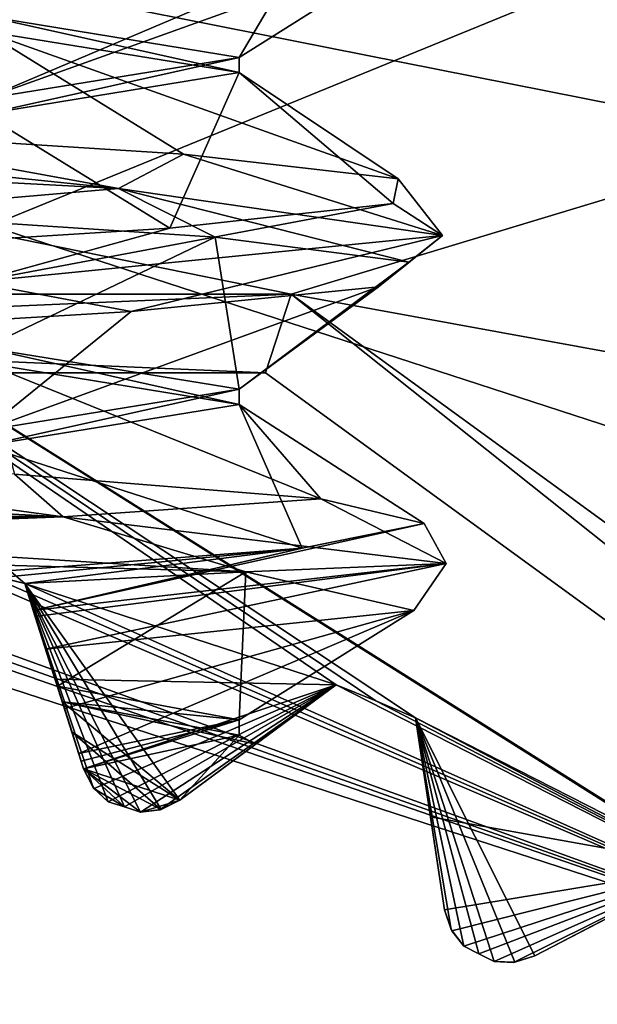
# Model space of a CAD drawing. Header units: millimetres. Extents: x -114 to 114, y -36 to 48.
# Tile 200 of 256: x 25.07 to 26.46, y 5.14 to 7.51. Entities that reach past the tile are written whole.
import ezdxf

# ---------------------------------------------------------------- set-up
doc = ezdxf.new("R2010")
doc.units = ezdxf.units.MM
doc.header["$LTSCALE"] = 65.185185
for name, color, linetype in [('2', 7, 'CONTINUOUS'), ('2786', 7, 'CONTINUOUS'), ('3463', 7, 'CONTINUOUS'), ('3648', 7, 'CONTINUOUS'), ('3650', 7, 'CONTINUOUS'), ('3652', 7, 'CONTINUOUS'), ('3654', 7, 'CONTINUOUS'), ('3656', 7, 'CONTINUOUS'), ('3666', 7, 'CONTINUOUS'), ('3718', 7, 'CONTINUOUS'), ('3719', 7, 'CONTINUOUS'), ('3720', 7, 'CONTINUOUS'), ('3721', 7, 'CONTINUOUS'), ('3722', 7, 'CONTINUOUS'), ('3723', 7, 'CONTINUOUS'), ('3724', 7, 'CONTINUOUS'), ('3725', 7, 'CONTINUOUS'), ('3831', 7, 'CONTINUOUS'), ('3832', 7, 'CONTINUOUS'), ('3965', 7, 'CONTINUOUS'), ('3966', 7, 'CONTINUOUS'), ('3967', 7, 'CONTINUOUS'), ('3987', 7, 'CONTINUOUS'), ('3990', 7, 'CONTINUOUS'), ('4027', 7, 'CONTINUOUS'), ('4028', 7, 'CONTINUOUS'), ('4029', 7, 'CONTINUOUS'), ('4030', 7, 'CONTINUOUS'), ('4031', 7, 'CONTINUOUS'), ('4032', 7, 'CONTINUOUS'), ('4059', 7, 'CONTINUOUS'), ('4064', 7, 'CONTINUOUS'), ('4069', 7, 'CONTINUOUS'), ('78', 7, 'CONTINUOUS'), ('91', 7, 'CONTINUOUS'), ('93', 7, 'CONTINUOUS')]:
    doc.layers.add(name, color=color, linetype=linetype)

msp = doc.modelspace()

# ---------------------------------------------------------------- linework, layer by layer
at = {"layer": '2', "linetype": 'CONTINUOUS'}
for points in [[(113, 35, 92.5), (-113, 35, 92.5), (72.7254, 6.8475, 92.5), (113, 35, 92.5)], [(-113, 35, 92.5), (63.3, 0, 92.5), (64.6742, 4.2309, 92.5), (-113, 35, 92.5)], [(63.3, 0, 92.5), (-113, 35, 92.5), (25.7254, 6.8475, 92.5), (63.3, 0, 92.5)], [(72.7254, 6.8475, 92.5), (-113, 35, 92.5), (68.2746, 6.8475, 92.5), (72.7254, 6.8475, 92.5)], [(68.2746, 6.8475, 92.5), (-113, 35, 92.5), (64.6742, 4.2309, 92.5), (68.2746, 6.8475, 92.5)], [(25.7254, 6.8475, 92.5), (-113, 35, 92.5), (21.2746, 6.8475, 92.5), (25.7254, 6.8475, 92.5)], [(29.3258, 4.2309, 92.5), (63.3, 0, 92.5), (25.7254, 6.8475, 92.5), (29.3258, 4.2309, 92.5)]]:
    msp.add_3dface(points, dxfattribs=at)
at = {"layer": '2786', "linetype": 'CONTINUOUS'}
for points in [[(110.5, 32.5, 90), (-10.4698, 4.2312, 90), (-12.4154, 8.0512, 90), (110.5, 32.5, 90)], [(110.5, 32.5, 90), (-9.8, 0, 90), (-10.4698, 4.2312, 90), (110.5, 32.5, 90)], [(-9.8, 0, 90), (110.5, 32.5, 90), (21.2746, 6.8475, 90), (-9.8, 0, 90)], [(110.5, 32.5, 90), (25.7254, 6.8475, 90), (21.2746, 6.8475, 90), (110.5, 32.5, 90)], [(110.5, 32.5, 90), (29.3258, 4.2309, 90), (25.7254, 6.8475, 90), (110.5, 32.5, 90)]]:
    msp.add_3dface(points, dxfattribs=at)
at = {"layer": '3463', "linetype": 'CONTINUOUS'}
for points in [[(23.5, 13.55, 110), (23.5, -13.55, 110), (27.6818, -12.8886, 110), (23.5, 13.55, 110)], [(27.6818, 12.8886, 110), (23.5, 13.55, 110), (27.6818, -12.8886, 110), (27.6818, 12.8886, 110)]]:
    msp.add_3dface(points, dxfattribs=at)
at = {"layer": '3648', "linetype": 'CONTINUOUS'}
for points in [[(27.9083, 6.0677, 108), (23.5, -7.5, 108), (23.5, 7.5, 108), (27.9083, 6.0677, 108)], [(27.9083, -6.0677, 108), (23.5, -7.5, 108), (27.9083, 6.0677, 108), (27.9083, -6.0677, 108)]]:
    msp.add_3dface(points, dxfattribs=at)
at = {"layer": '3650', "linetype": 'CONTINUOUS'}
for points in [[(27.9083, 6.0677, 106), (23.5, 7.5, 106), (26.9057, 5.3595, 106), (27.9083, 6.0677, 106)], [(26.9057, 5.3595, 106), (23.5, 7.5, 106), (26.8179, 5.4143, 106), (26.9057, 5.3595, 106)], [(26.8179, 5.4143, 106), (23.5, 7.5, 106), (26.7291, 5.4676, 106), (26.8179, 5.4143, 106)], [(26.7291, 5.4676, 106), (23.5, 7.5, 106), (26.0254, 5.8262, 106), (26.7291, 5.4676, 106)], [(26.0254, 5.8262, 106), (23.5, 7.5, 106), (25.93, 5.8666, 106), (26.0254, 5.8262, 106)], [(25.93, 5.8666, 106), (23.5, 7.5, 106), (25.8341, 5.9055, 106), (25.93, 5.8666, 106)], [(25.8341, 5.9055, 106), (23.5, 7.5, 106), (25.0829, 6.1496, 106), (25.8341, 5.9055, 106)], [(25.0829, 6.1496, 106), (23.5, 7.5, 106), (24.9824, 6.1745, 106), (25.0829, 6.1496, 106)], [(25.4567, 5.6275, 106), (25.8341, 5.9055, 106), (25.0829, 6.1496, 106), (25.4567, 5.6275, 106)], [(25.412, 5.6049, 106), (25.4567, 5.6275, 106), (25.0829, 6.1496, 106), (25.412, 5.6049, 106)], [(25.3623, 5.5984, 106), (25.412, 5.6049, 106), (25.0829, 6.1496, 106), (25.3623, 5.5984, 106)], [(25.3232, 5.6112, 106), (25.3623, 5.5984, 106), (25.0829, 6.1496, 106), (25.3232, 5.6112, 106)], [(25.284, 5.6238, 106), (25.3232, 5.6112, 106), (25.0829, 6.1496, 106), (25.284, 5.6238, 106)], [(25.2477, 5.6583, 106), (25.284, 5.6238, 106), (25.0829, 6.1496, 106), (25.2477, 5.6583, 106)], [(25.2248, 5.7029, 106), (25.2477, 5.6583, 106), (25.0829, 6.1496, 106), (25.2248, 5.7029, 106)], [(26.3129, 5.2521, 106), (26.7291, 5.4676, 106), (26.0254, 5.8262, 106), (26.3129, 5.2521, 106)], [(26.2652, 5.2368, 106), (26.3129, 5.2521, 106), (26.0254, 5.8262, 106), (26.2652, 5.2368, 106)], [(26.2152, 5.2381, 106), (26.2652, 5.2368, 106), (26.0254, 5.8262, 106), (26.2152, 5.2381, 106)], [(26.1785, 5.2569, 106), (26.2152, 5.2381, 106), (26.0254, 5.8262, 106), (26.1785, 5.2569, 106)], [(26.1418, 5.2755, 106), (26.1785, 5.2569, 106), (26.0254, 5.8262, 106), (26.1418, 5.2755, 106)], [(26.1113, 5.3153, 106), (26.1418, 5.2755, 106), (26.0254, 5.8262, 106), (26.1113, 5.3153, 106)], [(26.0957, 5.3628, 106), (26.1113, 5.3153, 106), (26.0254, 5.8262, 106), (26.0957, 5.3628, 106)]]:
    msp.add_3dface(points, dxfattribs=at)
at = {"layer": '3652', "linetype": 'CONTINUOUS'}
for points in [[(23.5, 11.25, 93.5), (30.1126, 9.1014, 93.5), (23.5, 6.4, 93.5), (23.5, 11.25, 93.5)], [(23.5, 6.4, 93.5), (30.1126, 9.1014, 93.5), (27.2619, 5.1776, 93.5), (23.5, 6.4, 93.5)]]:
    msp.add_3dface(points, dxfattribs=at)
at = {"layer": '3654', "linetype": 'CONTINUOUS'}
for points in [[(27.9083, 6.0677, 108), (23.5, 7.5, 108), (27.9083, 6.0677, 106), (27.9083, 6.0677, 108)], [(23.5, 7.5, 108), (23.5, 7.5, 106), (27.9083, 6.0677, 106), (23.5, 7.5, 108)]]:
    msp.add_3dface(points, dxfattribs=at)
at = {"layer": '3656', "linetype": 'CONTINUOUS'}
for points in [[(23.5, 6.4, 93.5), (27.2619, 5.1776, 93.5), (23.8949, 6.3377, 93.55), (23.5, 6.4, 93.5)], [(23.8949, 6.3377, 93.55), (27.2619, 5.1776, 93.5), (23.9982, 6.3304, 93.55), (23.8949, 6.3377, 93.55)], [(23.9982, 6.3304, 93.55), (27.2619, 5.1776, 93.5), (24.1014, 6.3215, 93.55), (23.9982, 6.3304, 93.55)], [(24.1014, 6.3215, 93.55), (27.2619, 5.1776, 93.5), (24.8815, 6.1979, 93.55), (24.1014, 6.3215, 93.55)], [(24.8815, 6.1979, 93.55), (27.2619, 5.1776, 93.5), (24.9824, 6.1745, 93.55), (24.8815, 6.1979, 93.55)], [(24.9824, 6.1745, 93.55), (27.2619, 5.1776, 93.5), (25.0829, 6.1496, 93.55), (24.9824, 6.1745, 93.55)], [(25.0829, 6.1496, 93.55), (27.2619, 5.1776, 93.5), (25.8341, 5.9055, 93.55), (25.0829, 6.1496, 93.55)], [(25.1561, 5.9191, 93.7536), (25.0829, 6.1496, 93.55), (25.8341, 5.9055, 93.55), (25.1561, 5.9191, 93.7536)], [(25.2248, 5.7029, 93.942), (25.1561, 5.9191, 93.7536), (25.8341, 5.9055, 93.55), (25.2248, 5.7029, 93.942)], [(25.2498, 5.6556, 93.9799), (25.2248, 5.7029, 93.942), (25.8341, 5.9055, 93.55), (25.2498, 5.6556, 93.9799)], [(25.284, 5.6238, 94), (25.2498, 5.6556, 93.9799), (25.8341, 5.9055, 93.55), (25.284, 5.6238, 94)], [(25.3232, 5.6112, 94), (25.284, 5.6238, 94), (25.8341, 5.9055, 93.55), (25.3232, 5.6112, 94)], [(25.3623, 5.5984, 94), (25.3232, 5.6112, 94), (25.8341, 5.9055, 93.55), (25.3623, 5.5984, 94)], [(25.4086, 5.604, 93.9799), (25.3623, 5.5984, 94), (25.8341, 5.9055, 93.55), (25.4086, 5.604, 93.9799)], [(25.4567, 5.6275, 93.942), (25.4086, 5.604, 93.9799), (25.8341, 5.9055, 93.55), (25.4567, 5.6275, 93.942)], [(25.6394, 5.7621, 93.7535), (25.4567, 5.6275, 93.942), (25.8341, 5.9055, 93.55), (25.6394, 5.7621, 93.7535)], [(25.8341, 5.9055, 93.55), (27.2619, 5.1776, 93.5), (25.93, 5.8666, 93.55), (25.8341, 5.9055, 93.55)], [(25.93, 5.8666, 93.55), (27.2619, 5.1776, 93.5), (26.0254, 5.8262, 93.55), (25.93, 5.8666, 93.55)], [(26.0254, 5.8262, 93.55), (27.2619, 5.1776, 93.5), (26.7291, 5.4676, 93.55), (26.0254, 5.8262, 93.55)], [(26.0616, 5.5872, 93.7536), (26.0254, 5.8262, 93.55), (26.7291, 5.4676, 93.55), (26.0616, 5.5872, 93.7536)], [(26.0957, 5.3628, 93.942), (26.0616, 5.5872, 93.7536), (26.7291, 5.4676, 93.55), (26.0957, 5.3628, 93.942)], [(26.113, 5.3122, 93.9799), (26.0957, 5.3628, 93.942), (26.7291, 5.4676, 93.55), (26.113, 5.3122, 93.9799)], [(26.1418, 5.2755, 94), (26.113, 5.3122, 93.9799), (26.7291, 5.4676, 93.55), (26.1418, 5.2755, 94)], [(26.1785, 5.2569, 94), (26.1418, 5.2755, 94), (26.7291, 5.4676, 93.55), (26.1785, 5.2569, 94)], [(26.2152, 5.2381, 94), (26.1785, 5.2569, 94), (26.7291, 5.4676, 93.55), (26.2152, 5.2381, 94)], [(26.2618, 5.2364, 93.9799), (26.2152, 5.2381, 94), (26.7291, 5.4676, 93.55), (26.2618, 5.2364, 93.9799)], [(26.3129, 5.2521, 93.942), (26.2618, 5.2364, 93.9799), (26.7291, 5.4676, 93.55), (26.3129, 5.2521, 93.942)], [(26.5145, 5.3565, 93.7535), (26.3129, 5.2521, 93.942), (26.7291, 5.4676, 93.55), (26.5145, 5.3565, 93.7535)]]:
    msp.add_3dface(points, dxfattribs=at)
at = {"layer": '3666', "linetype": 'CONTINUOUS'}
for points in [[(25.6, 6.6184, 98.9999), (24.9849, 6.7184, 97.515), (25.6, 6.5816, 98.9999), (25.6, 6.6184, 98.9999)], [(25.6, 6.5816, 98.9999), (24.9849, 6.7184, 97.515), (24.9849, 6.6816, 97.515), (25.6, 6.5816, 98.9999)], [(24.9849, 6.5184, 100.4849), (25.6, 6.6184, 98.9999), (24.985, 6.4816, 100.4849), (24.9849, 6.5184, 100.4849)], [(24.985, 6.4816, 100.4849), (25.6, 6.6184, 98.9999), (25.6, 6.5816, 98.9999), (24.985, 6.4816, 100.4849)]]:
    msp.add_3dface(points, dxfattribs=at)
at = {"layer": '3718', "linetype": 'CONTINUOUS'}
for points in [[(25.0829, 6.1496, 106), (24.9824, 6.1745, 106), (25.0829, 6.1496, 101.0364), (25.0829, 6.1496, 106)], [(25.0829, 6.1496, 101.0364), (24.9824, 6.1745, 106), (25.0254, 6.1641, 101.0615), (25.0829, 6.1496, 101.0364)]]:
    msp.add_3dface(points, dxfattribs=at)
at = {"layer": '3719', "linetype": 'CONTINUOUS'}
for points in [[(25.2248, 5.7029, 106), (25.0829, 6.1496, 106), (25.0829, 6.1496, 101.0364), (25.2248, 5.7029, 106)], [(25.2248, 5.7029, 106), (25.0829, 6.1496, 101.0364), (25.2248, 5.7029, 103.0991), (25.2248, 5.7029, 106)], [(25.2248, 5.7029, 103.0991), (25.0829, 6.1496, 101.0364), (25.1034, 6.0849, 101.0467), (25.2248, 5.7029, 103.0991)], [(25.108, 6.0705, 101.0419), (25.2248, 5.7029, 103.0991), (25.1034, 6.0849, 101.0467), (25.108, 6.0705, 101.0419)], [(25.133, 5.9916, 100.9543), (25.2248, 5.7029, 103.0991), (25.108, 6.0705, 101.0419), (25.133, 5.9916, 100.9543)], [(25.1786, 5.8483, 100.5683), (25.2248, 5.7029, 103.0991), (25.133, 5.9916, 100.9543), (25.1786, 5.8483, 100.5683)], [(25.213, 5.7398, 100.2147), (25.2248, 5.7029, 103.0991), (25.1786, 5.8483, 100.5683), (25.213, 5.7398, 100.2147)], [(25.2189, 5.7212, 100.2063), (25.2248, 5.7029, 103.0991), (25.213, 5.7398, 100.2147), (25.2189, 5.7212, 100.2063)], [(25.2248, 5.7029, 100.198), (25.2248, 5.7029, 103.0991), (25.2189, 5.7212, 100.2063), (25.2248, 5.7029, 100.198)]]:
    msp.add_3dface(points, dxfattribs=at)
at = {"layer": '3720', "linetype": 'CONTINUOUS'}
for points in [[(25.4567, 5.6275, 100.091), (25.412, 5.6049, 106), (25.4108, 5.6046, 100.2155), (25.4567, 5.6275, 100.091)], [(25.4567, 5.6275, 106), (25.412, 5.6049, 106), (25.4567, 5.6275, 100.091), (25.4567, 5.6275, 106)], [(25.412, 5.6049, 106), (25.3623, 5.5984, 106), (25.4108, 5.6046, 100.2155), (25.412, 5.6049, 106)], [(25.3623, 5.5984, 106), (25.3623, 5.5984, 100.2917), (25.4108, 5.6046, 100.2155), (25.3623, 5.5984, 106)]]:
    msp.add_3dface(points, dxfattribs=at)
at = {"layer": '3721', "linetype": 'CONTINUOUS'}
for points in [[(25.8341, 5.9055, 106), (25.4567, 5.6275, 106), (25.4567, 5.6275, 100.091), (25.8341, 5.9055, 106)], [(25.8341, 5.9055, 106), (25.4567, 5.6275, 100.091), (25.6397, 5.7623, 98.792), (25.8341, 5.9055, 106)], [(25.8341, 5.9055, 106), (25.6394, 5.7621, 93.7535), (25.8341, 5.9055, 93.55), (25.8341, 5.9055, 106)], [(25.6394, 5.7621, 93.7535), (25.8341, 5.9055, 106), (25.6397, 5.7623, 98.792), (25.6394, 5.7621, 93.7535)], [(25.4567, 5.6275, 93.942), (25.6394, 5.7621, 93.7535), (25.6397, 5.7623, 98.792), (25.4567, 5.6275, 93.942)], [(25.4567, 5.6275, 97.4869), (25.4567, 5.6275, 93.942), (25.6397, 5.7623, 98.792), (25.4567, 5.6275, 97.4869)]]:
    msp.add_3dface(points, dxfattribs=at)
at = {"layer": '3722', "linetype": 'CONTINUOUS'}
for points in [[(25.93, 5.8666, 106), (25.8341, 5.9055, 106), (25.93, 5.8666, 93.55), (25.93, 5.8666, 106)], [(25.8341, 5.9055, 106), (25.8341, 5.9055, 93.55), (25.93, 5.8666, 93.55), (25.8341, 5.9055, 106)], [(26.0254, 5.8262, 106), (25.93, 5.8666, 106), (26.0254, 5.8262, 93.55), (26.0254, 5.8262, 106)], [(25.93, 5.8666, 106), (25.93, 5.8666, 93.55), (26.0254, 5.8262, 93.55), (25.93, 5.8666, 106)]]:
    msp.add_3dface(points, dxfattribs=at)
at = {"layer": '3723', "linetype": 'CONTINUOUS'}
for points in [[(26.0957, 5.3628, 106), (26.0254, 5.8262, 106), (26.0254, 5.8262, 93.55), (26.0957, 5.3628, 106)], [(26.0957, 5.3628, 106), (26.0254, 5.8262, 93.55), (26.0616, 5.5872, 93.7536), (26.0957, 5.3628, 106)], [(26.0957, 5.3628, 106), (26.0616, 5.5872, 93.7536), (26.0957, 5.3628, 93.942), (26.0957, 5.3628, 106)]]:
    msp.add_3dface(points, dxfattribs=at)
at = {"layer": '3724', "linetype": 'CONTINUOUS'}
for points in [[(26.2652, 5.2368, 106), (26.2618, 5.2364, 93.9799), (26.3129, 5.2521, 93.942), (26.2652, 5.2368, 106)], [(26.3129, 5.2521, 106), (26.2652, 5.2368, 106), (26.3129, 5.2521, 93.942), (26.3129, 5.2521, 106)], [(26.2652, 5.2368, 106), (26.2152, 5.2381, 106), (26.2618, 5.2364, 93.9799), (26.2652, 5.2368, 106)], [(26.2152, 5.2381, 106), (26.2152, 5.2381, 94), (26.2618, 5.2364, 93.9799), (26.2152, 5.2381, 106)]]:
    msp.add_3dface(points, dxfattribs=at)
at = {"layer": '3725', "linetype": 'CONTINUOUS'}
for points in [[(26.7291, 5.4676, 106), (26.3129, 5.2521, 106), (26.3129, 5.2521, 93.942), (26.7291, 5.4676, 106)], [(26.7291, 5.4676, 106), (26.3129, 5.2521, 93.942), (26.5145, 5.3565, 93.7535), (26.7291, 5.4676, 106)]]:
    msp.add_3dface(points, dxfattribs=at)
at = {"layer": '3831', "linetype": 'CONTINUOUS'}
for points in [[(25.466, 7.1847, 97.381), (24.9849, 7.4816, 97.515), (24.5287, 7.2441, 96.6702), (25.466, 7.1847, 97.381)], [(25.6, 7.3816, 98.9999), (24.9849, 7.4816, 97.515), (25.9839, 7.1254, 98.4373), (25.6, 7.3816, 98.9999)], [(25.9839, 7.1254, 98.4373), (24.9849, 7.4816, 97.515), (25.466, 7.1847, 97.381), (25.9839, 7.1254, 98.4373)], [(24.9849, 7.2816, 100.4849), (25.6, 7.3816, 98.9999), (25.4323, 7.0067, 100.6591), (24.9849, 7.2816, 100.4849)], [(25.4323, 7.0067, 100.6591), (25.6, 7.3816, 98.9999), (25.9718, 7.066, 99.6137), (25.4323, 7.0067, 100.6591)], [(25.9718, 7.066, 99.6137), (25.6, 7.3816, 98.9999), (25.9839, 7.1254, 98.4373), (25.9718, 7.066, 99.6137)], [(24.4805, 6.9473, 101.3505), (24.9849, 7.2816, 100.4849), (25.4323, 7.0067, 100.6591), (24.4805, 6.9473, 101.3505)], [(25.6, 6.5816, 98.9999), (24.9849, 6.6816, 97.515), (25.7973, 6.3538, 97.9006), (25.6, 6.5816, 98.9999)], [(25.7973, 6.3538, 97.9006), (24.9849, 6.6816, 97.515), (25.0581, 6.4132, 96.9854), (25.7973, 6.3538, 97.9006)], [(24.985, 6.4816, 100.4849), (25.6, 6.5816, 98.9999), (25.752, 6.2351, 100.1893), (24.985, 6.4816, 100.4849)], [(25.752, 6.2351, 100.1893), (25.6, 6.5816, 98.9999), (26.0463, 6.2945, 99.0503), (25.752, 6.2351, 100.1893)], [(26.0463, 6.2945, 99.0503), (25.6, 6.5816, 98.9999), (25.7973, 6.3538, 97.9006), (26.0463, 6.2945, 99.0503)], [(24.9773, 6.1758, 101.0746), (24.985, 6.4816, 100.4849), (25.752, 6.2351, 100.1893), (24.9773, 6.1758, 101.0746)]]:
    msp.add_3dface(points, dxfattribs=at)
at = {"layer": '3832', "linetype": 'CONTINUOUS'}
for points in [[(25.6, 7.4184, 99), (25.802, 7.7593, 97.9106), (24.9849, 7.5184, 97.5151), (25.6, 7.4184, 99)], [(26.0459, 7.6997, 99.0663), (25.802, 7.7593, 97.9106), (25.6, 7.4184, 99), (26.0459, 7.6997, 99.0663)], [(25.7422, 7.6401, 100.2078), (26.0459, 7.6997, 99.0663), (24.9849, 7.3184, 100.485), (25.7422, 7.6401, 100.2078)], [(24.9849, 7.3184, 100.485), (26.0459, 7.6997, 99.0663), (25.6, 7.4184, 99), (24.9849, 7.3184, 100.485)], [(24.9561, 7.5805, 101.0895), (25.7422, 7.6401, 100.2078), (24.9849, 7.3184, 100.485), (24.9561, 7.5805, 101.0895)], [(24.636, 7.0441, 96.7206), (24.9849, 6.7184, 97.515), (25.5422, 6.9845, 97.4783), (24.636, 7.0441, 96.7206)], [(24.9849, 6.7184, 97.515), (25.6, 6.6184, 98.9999), (25.5422, 6.9845, 97.4783), (24.9849, 6.7184, 97.515)], [(25.5422, 6.9845, 97.4783), (25.6, 6.6184, 98.9999), (26.0091, 6.9249, 98.5633), (25.5422, 6.9845, 97.4783)], [(26.0091, 6.9249, 98.5633), (25.6, 6.6184, 98.9999), (25.9362, 6.8654, 99.7423), (26.0091, 6.9249, 98.5633)], [(25.6, 6.6184, 98.9999), (24.9849, 6.5184, 100.4849), (25.9362, 6.8654, 99.7423), (25.6, 6.6184, 98.9999)], [(25.9362, 6.8654, 99.7423), (24.9849, 6.5184, 100.4849), (25.3393, 6.8058, 100.7616), (25.9362, 6.8654, 99.7423)], [(25.3393, 6.8058, 100.7616), (24.9849, 6.5184, 100.4849), (24.3467, 6.7462, 101.4019), (25.3393, 6.8058, 100.7616)]]:
    msp.add_3dface(points, dxfattribs=at)
at = {"layer": '3965', "linetype": 'CONTINUOUS'}
for points in [[(25.3232, 5.6112, 106), (25.284, 5.6238, 106), (25.3234, 5.6112, 100.3067), (25.3232, 5.6112, 106)], [(25.284, 5.6238, 106), (25.284, 5.6238, 100.3217), (25.3234, 5.6112, 100.3067), (25.284, 5.6238, 106)], [(25.3623, 5.5984, 106), (25.3232, 5.6112, 106), (25.3623, 5.5984, 100.2917), (25.3623, 5.5984, 106)], [(25.3623, 5.5984, 100.2917), (25.3232, 5.6112, 106), (25.3234, 5.6112, 100.3067), (25.3623, 5.5984, 100.2917)]]:
    msp.add_3dface(points, dxfattribs=at)
at = {"layer": '3966', "linetype": 'CONTINUOUS'}
for points in [[(25.284, 5.6238, 94), (25.3232, 5.6112, 94), (25.284, 5.6238, 97.2442), (25.284, 5.6238, 94)], [(25.284, 5.6238, 97.2442), (25.3232, 5.6112, 94), (25.3235, 5.6111, 97.2609), (25.284, 5.6238, 97.2442)], [(25.3232, 5.6112, 94), (25.3623, 5.5984, 94), (25.3235, 5.6111, 97.2609), (25.3232, 5.6112, 94)], [(25.3623, 5.5984, 94), (25.3623, 5.5984, 97.2774), (25.3235, 5.6111, 97.2609), (25.3623, 5.5984, 94)]]:
    msp.add_3dface(points, dxfattribs=at)
at = {"layer": '3967', "linetype": 'CONTINUOUS'}
for points in [[(26.1785, 5.2569, 106), (26.1418, 5.2755, 106), (26.1785, 5.2569, 94), (26.1785, 5.2569, 106)], [(26.1418, 5.2755, 106), (26.1418, 5.2755, 94), (26.1785, 5.2569, 94), (26.1418, 5.2755, 106)], [(26.2152, 5.2381, 106), (26.1785, 5.2569, 106), (26.2152, 5.2381, 94), (26.2152, 5.2381, 106)], [(26.1785, 5.2569, 106), (26.1785, 5.2569, 94), (26.2152, 5.2381, 94), (26.1785, 5.2569, 106)]]:
    msp.add_3dface(points, dxfattribs=at)
at = {"layer": '3987', "linetype": 'CONTINUOUS'}
for points in [[(24.9849, 7.4816, 97.515), (25.6, 7.3816, 98.9999), (24.9849, 7.5184, 97.5151), (24.9849, 7.4816, 97.515)], [(25.6, 7.3816, 98.9999), (25.6, 7.4184, 99), (24.9849, 7.5184, 97.5151), (25.6, 7.3816, 98.9999)], [(25.6, 7.3816, 98.9999), (24.9849, 7.2816, 100.4849), (25.6, 7.4184, 99), (25.6, 7.3816, 98.9999)], [(24.9849, 7.2816, 100.4849), (24.9849, 7.3184, 100.485), (25.6, 7.4184, 99), (24.9849, 7.2816, 100.4849)]]:
    msp.add_3dface(points, dxfattribs=at)
at = {"layer": '3990', "linetype": 'CONTINUOUS'}
for points in [[(25.1675, 5.8831, 97.7235), (25.1735, 5.8642, 97.7314), (25.1614, 5.9022, 97.7156), (25.1675, 5.8831, 97.7235)], [(25.1614, 5.9022, 97.7156), (25.1735, 5.8642, 97.7314), (25.5996, 5.821, 98.9566), (25.1614, 5.9022, 97.7156)], [(25.1735, 5.8642, 97.7314), (25.5996, 5.7842, 98.957), (25.5996, 5.821, 98.9566), (25.1735, 5.8642, 97.7314)], [(25.2189, 5.7212, 100.2063), (25.213, 5.7398, 100.2147), (25.5996, 5.821, 98.9566), (25.2189, 5.7212, 100.2063)], [(25.2248, 5.7029, 100.198), (25.2189, 5.7212, 100.2063), (25.5996, 5.821, 98.9566), (25.2248, 5.7029, 100.198)], [(25.5996, 5.7842, 98.957), (25.2248, 5.7029, 100.198), (25.5996, 5.821, 98.9566), (25.5996, 5.7842, 98.957)]]:
    msp.add_3dface(points, dxfattribs=at)
at = {"layer": '4027', "linetype": 'CONTINUOUS'}
for points in [[(24.9824, 6.1745, 93.55), (25.0829, 6.1496, 93.55), (24.9835, 6.1743, 97.0211), (24.9824, 6.1745, 93.55)], [(25.0829, 6.1496, 93.55), (25.0829, 6.1496, 97.1345), (24.9835, 6.1743, 97.0211), (25.0829, 6.1496, 93.55)]]:
    msp.add_3dface(points, dxfattribs=at)
at = {"layer": '4028', "linetype": 'CONTINUOUS'}
for points in [[(25.0829, 6.1496, 93.55), (25.1561, 5.9191, 93.7536), (25.0829, 6.1496, 97.1345), (25.0829, 6.1496, 93.55)], [(25.1561, 5.9191, 93.7536), (25.2248, 5.7029, 93.942), (25.0829, 6.1496, 97.1345), (25.1561, 5.9191, 93.7536)], [(25.0829, 6.1496, 97.1345), (25.2248, 5.7029, 93.942), (25.2248, 5.7029, 97.3671), (25.0829, 6.1496, 97.1345)], [(25.0829, 6.1496, 97.1345), (25.2248, 5.7029, 97.3671), (25.1253, 6.0158, 97.4344), (25.0829, 6.1496, 97.1345)], [(25.2248, 5.7029, 97.3671), (25.1967, 5.7911, 97.5594), (25.1253, 6.0158, 97.4344), (25.2248, 5.7029, 97.3671)], [(25.1967, 5.7911, 97.5594), (25.1614, 5.9022, 97.7156), (25.1253, 6.0158, 97.4344), (25.1967, 5.7911, 97.5594)], [(25.1675, 5.8831, 97.7235), (25.1614, 5.9022, 97.7156), (25.1967, 5.7911, 97.5594), (25.1675, 5.8831, 97.7235)], [(25.1735, 5.8642, 97.7314), (25.1675, 5.8831, 97.7235), (25.1967, 5.7911, 97.5594), (25.1735, 5.8642, 97.7314)]]:
    msp.add_3dface(points, dxfattribs=at)
at = {"layer": '4029', "linetype": 'CONTINUOUS'}
for points in [[(25.4086, 5.604, 93.9799), (25.4567, 5.6275, 93.942), (25.4109, 5.6046, 97.3576), (25.4086, 5.604, 93.9799)], [(25.4567, 5.6275, 93.942), (25.4567, 5.6275, 97.4869), (25.4109, 5.6046, 97.3576), (25.4567, 5.6275, 93.942)], [(25.3623, 5.5984, 97.2774), (25.4086, 5.604, 93.9799), (25.4109, 5.6046, 97.3576), (25.3623, 5.5984, 97.2774)], [(25.3623, 5.5984, 94), (25.4086, 5.604, 93.9799), (25.3623, 5.5984, 97.2774), (25.3623, 5.5984, 94)]]:
    msp.add_3dface(points, dxfattribs=at)
at = {"layer": '4030', "linetype": 'CONTINUOUS'}
for points in [[(25.2477, 5.6583, 106), (25.2248, 5.7029, 106), (25.2497, 5.6557, 100.2853), (25.2477, 5.6583, 106)], [(25.2248, 5.7029, 106), (25.2248, 5.7029, 103.0991), (25.2497, 5.6557, 100.2853), (25.2248, 5.7029, 106)], [(25.2248, 5.7029, 103.0991), (25.2248, 5.7029, 100.198), (25.2497, 5.6557, 100.2853), (25.2248, 5.7029, 103.0991)], [(25.284, 5.6238, 106), (25.2477, 5.6583, 106), (25.284, 5.6238, 100.3217), (25.284, 5.6238, 106)], [(25.284, 5.6238, 100.3217), (25.2477, 5.6583, 106), (25.2497, 5.6557, 100.2853), (25.284, 5.6238, 100.3217)]]:
    msp.add_3dface(points, dxfattribs=at)
at = {"layer": '4031', "linetype": 'CONTINUOUS'}
for points in [[(25.2248, 5.7029, 93.942), (25.2498, 5.6556, 93.9799), (25.2248, 5.7029, 97.3671), (25.2248, 5.7029, 93.942)], [(25.2248, 5.7029, 97.3671), (25.2498, 5.6556, 93.9799), (25.2496, 5.6559, 97.2812), (25.2248, 5.7029, 97.3671)], [(25.2498, 5.6556, 93.9799), (25.284, 5.6238, 94), (25.2496, 5.6559, 97.2812), (25.2498, 5.6556, 93.9799)], [(25.284, 5.6238, 94), (25.284, 5.6238, 97.2442), (25.2496, 5.6559, 97.2812), (25.284, 5.6238, 94)]]:
    msp.add_3dface(points, dxfattribs=at)
at = {"layer": '4032', "linetype": 'CONTINUOUS'}
for points in [[(26.1113, 5.3153, 106), (26.0957, 5.3628, 106), (26.113, 5.3122, 93.9799), (26.1113, 5.3153, 106)], [(26.0957, 5.3628, 106), (26.0957, 5.3628, 93.942), (26.113, 5.3122, 93.9799), (26.0957, 5.3628, 106)], [(26.1418, 5.2755, 106), (26.1113, 5.3153, 106), (26.1418, 5.2755, 94), (26.1418, 5.2755, 106)], [(26.1113, 5.3153, 106), (26.113, 5.3122, 93.9799), (26.1418, 5.2755, 94), (26.1113, 5.3153, 106)]]:
    msp.add_3dface(points, dxfattribs=at)
at = {"layer": '4059', "linetype": 'CONTINUOUS'}
for points in [[(23.3718, 7.3034, 96.4564), (23.1927, 7.2151, 96.4182), (25.3086, 7.1021, 97.1321), (23.3718, 7.3034, 96.4564)], [(24.5287, 7.2441, 96.6702), (23.3718, 7.3034, 96.4564), (25.3086, 7.1021, 97.1321), (24.5287, 7.2441, 96.6702)], [(25.466, 7.1847, 97.381), (24.5287, 7.2441, 96.6702), (25.3086, 7.1021, 97.1321), (25.466, 7.1847, 97.381)], [(23.1927, 7.2151, 96.4182), (24.636, 7.0441, 96.7206), (25.3086, 7.1021, 97.1321), (23.1927, 7.2151, 96.4182)], [(25.466, 7.1847, 97.381), (25.3086, 7.1021, 97.1321), (26.0903, 6.989, 99.2238), (25.466, 7.1847, 97.381)], [(25.9839, 7.1254, 98.4373), (25.466, 7.1847, 97.381), (26.0903, 6.989, 99.2238), (25.9839, 7.1254, 98.4373)], [(25.9718, 7.066, 99.6137), (25.9839, 7.1254, 98.4373), (26.0903, 6.989, 99.2238), (25.9718, 7.066, 99.6137)], [(24.636, 7.0441, 96.7206), (25.5422, 6.9845, 97.4783), (25.3086, 7.1021, 97.1321), (24.636, 7.0441, 96.7206)], [(25.5422, 6.9845, 97.4783), (26.0091, 6.9249, 98.5633), (25.3086, 7.1021, 97.1321), (25.5422, 6.9845, 97.4783)], [(25.3086, 7.1021, 97.1321), (26.0091, 6.9249, 98.5633), (26.0903, 6.989, 99.2238), (25.3086, 7.1021, 97.1321)], [(25.4323, 7.0067, 100.6591), (25.9718, 7.066, 99.6137), (24.9614, 6.876, 101.1504), (25.4323, 7.0067, 100.6591)], [(25.9718, 7.066, 99.6137), (26.0903, 6.989, 99.2238), (24.9614, 6.876, 101.1504), (25.9718, 7.066, 99.6137)], [(24.4805, 6.9473, 101.3505), (25.4323, 7.0067, 100.6591), (24.9614, 6.876, 101.1504), (24.4805, 6.9473, 101.3505)], [(26.0903, 6.989, 99.2238), (25.3393, 6.8058, 100.7616), (24.9614, 6.876, 101.1504), (26.0903, 6.989, 99.2238)], [(25.9362, 6.8654, 99.7423), (25.3393, 6.8058, 100.7616), (26.0903, 6.989, 99.2238), (25.9362, 6.8654, 99.7423)], [(26.0091, 6.9249, 98.5633), (25.9362, 6.8654, 99.7423), (26.0903, 6.989, 99.2238), (26.0091, 6.9249, 98.5633)], [(25.3393, 6.8058, 100.7616), (24.3467, 6.7462, 101.4019), (24.9614, 6.876, 101.1504), (25.3393, 6.8058, 100.7616)], [(23.9865, 6.4725, 96.5001), (23.0152, 6.4239, 96.4456), (25.1753, 6.3109, 97.0117), (23.9865, 6.4725, 96.5001)], [(25.0581, 6.4132, 96.9854), (23.9865, 6.4725, 96.5001), (25.1753, 6.3109, 97.0117), (25.0581, 6.4132, 96.9854)], [(23.0152, 6.4239, 96.4456), (24.1014, 6.3215, 96.482), (25.1753, 6.3109, 97.0117), (23.0152, 6.4239, 96.4456)], [(25.7973, 6.3538, 97.9006), (25.0581, 6.4132, 96.9854), (25.1753, 6.3109, 97.0117), (25.7973, 6.3538, 97.9006)], [(25.7973, 6.3538, 97.9006), (25.1753, 6.3109, 97.0117), (26.0996, 6.1978, 99.0444), (25.7973, 6.3538, 97.9006)], [(26.0463, 6.2945, 99.0503), (25.7973, 6.3538, 97.9006), (26.0996, 6.1978, 99.0444), (26.0463, 6.2945, 99.0503)], [(24.1014, 6.3215, 96.482), (24.1159, 6.2925, 96.5045), (25.1753, 6.3109, 97.0117), (24.1014, 6.3215, 96.482)], [(24.1159, 6.2925, 96.5045), (24.1265, 6.2714, 96.5315), (25.1753, 6.3109, 97.0117), (24.1159, 6.2925, 96.5045)], [(25.1753, 6.3109, 97.0117), (24.1265, 6.2714, 96.5315), (25.6163, 6.1781, 97.5832), (25.1753, 6.3109, 97.0117)], [(25.1034, 6.0849, 101.0467), (25.752, 6.2351, 100.1893), (26.0463, 6.2945, 99.0503), (25.1034, 6.0849, 101.0467)], [(25.1034, 6.0849, 101.0467), (26.0463, 6.2945, 99.0503), (26.0996, 6.1978, 99.0444), (25.1034, 6.0849, 101.0467)], [(26.0996, 6.1978, 99.0444), (25.1753, 6.3109, 97.0117), (25.6163, 6.1781, 97.5832), (26.0996, 6.1978, 99.0444)], [(25.0254, 6.1641, 101.0615), (24.9773, 6.1758, 101.0746), (25.752, 6.2351, 100.1893), (25.0254, 6.1641, 101.0615)], [(25.0829, 6.1496, 101.0364), (25.0254, 6.1641, 101.0615), (25.752, 6.2351, 100.1893), (25.0829, 6.1496, 101.0364)], [(25.1034, 6.0849, 101.0467), (25.0829, 6.1496, 101.0364), (25.752, 6.2351, 100.1893), (25.1034, 6.0849, 101.0467)], [(25.108, 6.0705, 101.0419), (25.1034, 6.0849, 101.0467), (26.0996, 6.1978, 99.0444), (25.108, 6.0705, 101.0419)], [(25.133, 5.9916, 100.9543), (25.108, 6.0705, 101.0419), (26.0996, 6.1978, 99.0444), (25.133, 5.9916, 100.9543)], [(25.133, 5.9916, 100.9543), (26.0996, 6.1978, 99.0444), (26.021, 6.0849, 99.3614), (25.133, 5.9916, 100.9543)], [(26.021, 6.0849, 99.3614), (26.0996, 6.1978, 99.0444), (25.6163, 6.1781, 97.5832), (26.021, 6.0849, 99.3614)]]:
    msp.add_3dface(points, dxfattribs=at)
at = {"layer": '4064', "linetype": 'CONTINUOUS'}
for points in [[(24.1265, 6.2714, 96.5315), (24.8815, 6.1979, 96.9177), (25.6163, 6.1781, 97.5832), (24.1265, 6.2714, 96.5315)], [(24.8815, 6.1979, 96.9177), (25.0829, 6.1496, 97.1345), (25.6163, 6.1781, 97.5832), (24.8815, 6.1979, 96.9177)], [(25.0829, 6.1496, 97.1345), (24.8815, 6.1979, 96.9177), (24.9835, 6.1743, 97.0211), (25.0829, 6.1496, 97.1345)], [(25.0829, 6.1496, 97.1345), (25.1614, 5.9022, 97.7156), (25.6163, 6.1781, 97.5832), (25.0829, 6.1496, 97.1345)], [(25.1614, 5.9022, 97.7156), (25.5996, 5.821, 98.9566), (25.6163, 6.1781, 97.5832), (25.1614, 5.9022, 97.7156)], [(25.5996, 5.821, 98.9566), (26.021, 6.0849, 99.3614), (25.6163, 6.1781, 97.5832), (25.5996, 5.821, 98.9566)], [(25.1614, 5.9022, 97.7156), (25.0829, 6.1496, 97.1345), (25.1253, 6.0158, 97.4344), (25.1614, 5.9022, 97.7156)], [(25.1786, 5.8483, 100.5683), (25.133, 5.9916, 100.9543), (26.021, 6.0849, 99.3614), (25.1786, 5.8483, 100.5683)], [(25.213, 5.7398, 100.2147), (25.1786, 5.8483, 100.5683), (26.021, 6.0849, 99.3614), (25.213, 5.7398, 100.2147)], [(25.5996, 5.821, 98.9566), (25.213, 5.7398, 100.2147), (26.021, 6.0849, 99.3614), (25.5996, 5.821, 98.9566)]]:
    msp.add_3dface(points, dxfattribs=at)
at = {"layer": '4069', "linetype": 'CONTINUOUS'}
for points in [[(25.4567, 5.6275, 97.4869), (25.6397, 5.7623, 98.792), (25.1735, 5.8642, 97.7314), (25.4567, 5.6275, 97.4869)], [(25.4567, 5.6275, 97.4869), (25.1735, 5.8642, 97.7314), (25.1967, 5.7911, 97.5594), (25.4567, 5.6275, 97.4869)], [(25.6397, 5.7623, 98.792), (25.5996, 5.7842, 98.957), (25.1735, 5.8642, 97.7314), (25.6397, 5.7623, 98.792)], [(25.4567, 5.6275, 97.4869), (25.1967, 5.7911, 97.5594), (25.4109, 5.6046, 97.3576), (25.4567, 5.6275, 97.4869)], [(25.1967, 5.7911, 97.5594), (25.2248, 5.7029, 97.3671), (25.4109, 5.6046, 97.3576), (25.1967, 5.7911, 97.5594)], [(25.4567, 5.6275, 100.091), (25.2248, 5.7029, 100.198), (25.5996, 5.7842, 98.957), (25.4567, 5.6275, 100.091)], [(25.6397, 5.7623, 98.792), (25.4567, 5.6275, 100.091), (25.5996, 5.7842, 98.957), (25.6397, 5.7623, 98.792)], [(25.3623, 5.5984, 100.2917), (25.2248, 5.7029, 100.198), (25.4567, 5.6275, 100.091), (25.3623, 5.5984, 100.2917)], [(25.2248, 5.7029, 100.198), (25.3623, 5.5984, 100.2917), (25.3234, 5.6112, 100.3067), (25.2248, 5.7029, 100.198)], [(25.2248, 5.7029, 100.198), (25.3234, 5.6112, 100.3067), (25.2497, 5.6557, 100.2853), (25.2248, 5.7029, 100.198)], [(25.3235, 5.6111, 97.2609), (25.3623, 5.5984, 97.2774), (25.2248, 5.7029, 97.3671), (25.3235, 5.6111, 97.2609)], [(25.2248, 5.7029, 97.3671), (25.3623, 5.5984, 97.2774), (25.4109, 5.6046, 97.3576), (25.2248, 5.7029, 97.3671)], [(25.3235, 5.6111, 97.2609), (25.2248, 5.7029, 97.3671), (25.2496, 5.6559, 97.2812), (25.3235, 5.6111, 97.2609)], [(25.284, 5.6238, 97.2442), (25.3235, 5.6111, 97.2609), (25.2496, 5.6559, 97.2812), (25.284, 5.6238, 97.2442)], [(25.3234, 5.6112, 100.3067), (25.284, 5.6238, 100.3217), (25.2497, 5.6557, 100.2853), (25.3234, 5.6112, 100.3067)], [(25.3623, 5.5984, 100.2917), (25.4567, 5.6275, 100.091), (25.4108, 5.6046, 100.2155), (25.3623, 5.5984, 100.2917)]]:
    msp.add_3dface(points, dxfattribs=at)
at = {"layer": '78', "linetype": 'CONTINUOUS'}
for points in [[(25.6631, 6.6574, 92.3), (21.3369, 6.6574, 92.3), (25.6631, 6.6574, 90.2), (25.6631, 6.6574, 92.3)], [(25.6631, 6.6574, 90.2), (21.3369, 6.6574, 92.3), (21.3369, 6.6574, 90.2), (25.6631, 6.6574, 90.2)], [(29.1631, 4.1145, 92.3), (25.6631, 6.6574, 92.3), (29.1631, 4.1145, 90.2), (29.1631, 4.1145, 92.3)], [(29.1631, 4.1145, 90.2), (25.6631, 6.6574, 92.3), (25.6631, 6.6574, 90.2), (29.1631, 4.1145, 90.2)]]:
    msp.add_3dface(points, dxfattribs=at)
at = {"layer": '91', "linetype": 'CONTINUOUS'}
for points in [[(25.7254, 6.8475, 92.5), (21.2746, 6.8475, 92.5), (25.6631, 6.6574, 92.3), (25.7254, 6.8475, 92.5)], [(21.2746, 6.8475, 92.5), (21.3369, 6.6574, 92.3), (25.6631, 6.6574, 92.3), (21.2746, 6.8475, 92.5)], [(25.7254, 6.8475, 92.5), (25.6631, 6.6574, 92.3), (29.1631, 4.1145, 92.3), (25.7254, 6.8475, 92.5)], [(29.3258, 4.2309, 92.5), (25.7254, 6.8475, 92.5), (29.1631, 4.1145, 92.3), (29.3258, 4.2309, 92.5)]]:
    msp.add_3dface(points, dxfattribs=at)
at = {"layer": '93', "linetype": 'CONTINUOUS'}
for points in [[(25.7254, 6.8475, 90), (21.3369, 6.6574, 90.2), (21.2746, 6.8475, 90), (25.7254, 6.8475, 90)], [(25.6631, 6.6574, 90.2), (21.3369, 6.6574, 90.2), (25.7254, 6.8475, 90), (25.6631, 6.6574, 90.2)], [(29.1631, 4.1145, 90.2), (25.6631, 6.6574, 90.2), (25.7254, 6.8475, 90), (29.1631, 4.1145, 90.2)], [(29.3258, 4.2309, 90), (29.1631, 4.1145, 90.2), (25.7254, 6.8475, 90), (29.3258, 4.2309, 90)]]:
    msp.add_3dface(points, dxfattribs=at)

doc.saveas('drawing.dxf')
